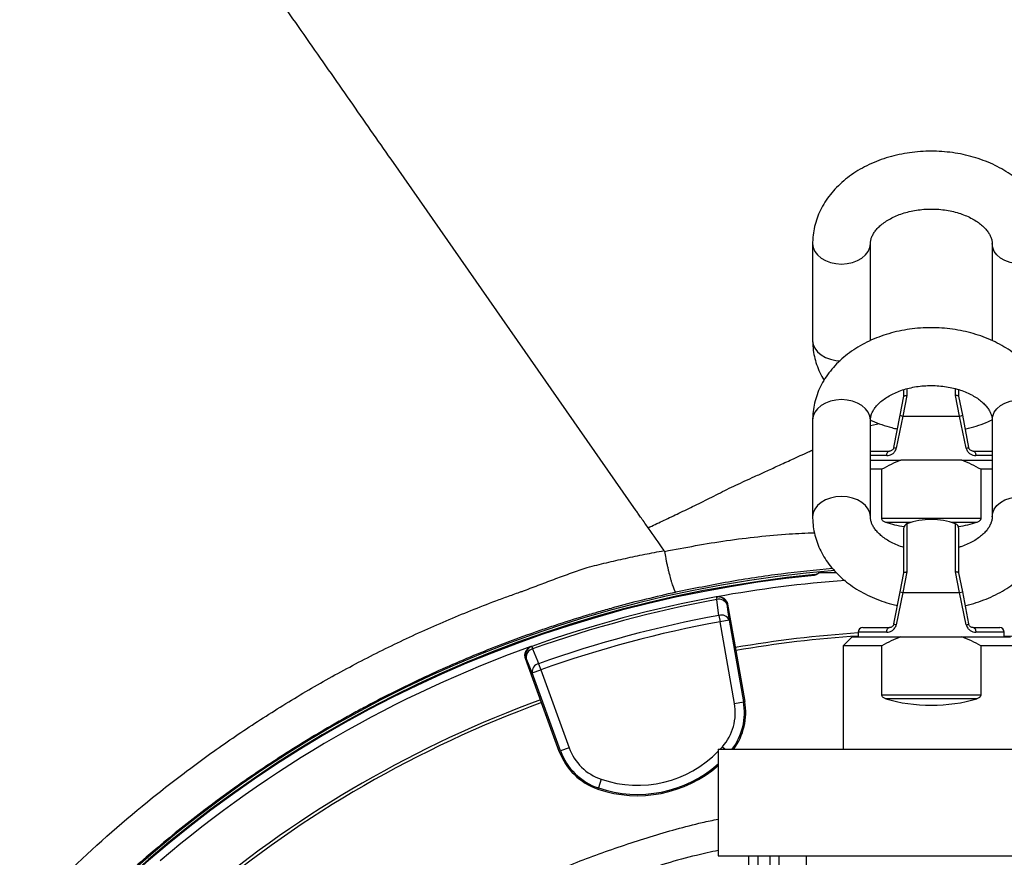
# Model space of a CAD drawing. Header units: millimetres. Extents: x 5255 to 12005, y 4675 to 12925.
# Tile 35 of 38: x 7507 to 9125, y 10173 to 11549. Entities that reach past the tile are written whole.
import ezdxf

# ---------------------------------------------------------------- set-up
doc = ezdxf.new("R2010")
doc.units = ezdxf.units.MM
doc.header["$LTSCALE"] = 5

msp = doc.modelspace()

# ---------------------------------------------------------------- linework, layer by layer
at = {"color": 7, "linetype": 'Continuous', "lineweight": 25}
for p, q in [((8519.8, 10742), (8116.8, 11319.7)), ((8809.5, 11181.1), (8809.5, 11022)), ((8904.5, 11022), (8904.5, 11181.1)), ((9104.5, 11181.1), (9104.5, 11022)), ((8959.5, 10930.2), (8959.5, 10941.5)), ((9049.5, 10941.5), (9049.5, 10930.2)), ((8953.5, 10899.1), (8959.5, 10930.2)), ((8964.5, 10931.6), (8957.9, 10897.7)), ((9051.1, 10897.7), (9044.5, 10931.6)), ((9049.5, 10930.2), (9055.6, 10899.1)), ((8809.5, 10891.1), (8809.5, 10732)), ((8904.5, 10732), (8904.5, 10891.1)), ((8943.2, 10846.3), (8953.5, 10899.1)), ((8957.9, 10897.7), (8947, 10844.8)), ((8957.9, 10897.7), (9051.1, 10897.7)), ((9062.1, 10844.8), (9051.1, 10897.7)), ((9055.6, 10899.1), (9065.8, 10846.3)), ((9104.5, 10891.1), (9104.5, 10732)), ((8904.5, 10840.2), (8935.8, 10840.2)), ((8904.5, 10825.2), (8954.5, 10825.2)), ((9004.5, 10825.2), (8954.5, 10825.2)), ((9054.5, 10825.2), (9004.5, 10825.2)), ((9054.5, 10825.2), (9104.5, 10825.2)), ((9073.2, 10840.2), (9104.5, 10840.2)), ((8923.1, 10810.2), (8904.5, 10810.2)), ((8923.1, 10729.8), (8923.1, 10810.2)), ((9085.9, 10810.2), (9085.9, 10729.8)), ((9104.5, 10810.2), (9085.9, 10810.2)), ((8923.1, 10729.8), (9085.9, 10729.8)), ((8959.5, 10640.2), (8959.5, 10713.8)), ((9049.5, 10713.8), (9049.5, 10640.2)), ((8565.9, 10675.3), (8566.3, 10675.4)), ((8818, 10638.6), (8819.5, 10640.2)), ((8848.8, 10640.2), (8819.5, 10640.2)), ((8953.5, 10609.1), (8959.5, 10640.2)), ((8964.5, 10641.6), (8957.9, 10607.7)), ((9051.1, 10607.7), (9044.5, 10641.6)), ((9049.5, 10640.2), (9055.6, 10609.1)), ((8652.3, 10600.8), (8651.2, 10600.5)), ((8651.2, 10600.5), (8651.9, 10596.2)), ((8943.2, 10556.3), (8953.5, 10609.1)), ((8957.9, 10607.7), (8947, 10554.8)), ((8957.9, 10607.7), (9051.1, 10607.7)), ((9062.1, 10554.8), (9051.1, 10607.7)), ((9055.6, 10609.1), (9065.8, 10556.3)), ((8669.8, 10588.6), (8668.6, 10588.4)), ((8669.8, 10588.6), (8683.3, 10512.3)), ((8655.6, 10570.2), (8657.5, 10559.8)), ((8672.3, 10562.4), (8657.5, 10559.8)), ((8681.2, 10425.5), (8657.5, 10559.8)), ((8672.3, 10562.4), (8696, 10428.1)), ((8892, 10550.2), (8935.8, 10550.2)), ((9073.2, 10550.2), (9117, 10550.2)), ((8874.5, 10535.2), (8859.5, 10520.2)), ((8874.5, 10535.2), (8954.5, 10535.2)), ((8884.5, 10542.7), (8884.5, 10535.2)), ((8954.5, 10535.2), (9004.5, 10535.2)), ((9004.5, 10535.2), (9054.5, 10535.2)), ((9054.5, 10535.2), (9134.5, 10535.2)), ((9124.5, 10535.2), (9124.5, 10542.7)), ((8347.9, 10519.3), (8346.8, 10518.9)), ((8347.9, 10519.3), (8349.4, 10515.1)), ((8859.5, 10520.2), (8859.5, 10350.2)), ((8923.1, 10520.2), (8859.5, 10520.2)), ((8923.1, 10439.8), (8923.1, 10520.2)), ((9149.5, 10520.2), (9085.9, 10520.2)), ((9085.9, 10520.2), (9085.9, 10439.8)), ((8683.3, 10512.3), (8698, 10428.5)), ((8338.8, 10500), (8337.7, 10499.6)), ((8364.2, 10426.8), (8337.7, 10499.6)), ((8359.2, 10490.8), (8362.7, 10480.8)), ((8348.7, 10475.7), (8362.7, 10480.8)), ((8395.3, 10347.6), (8348.7, 10475.7)), ((8362.7, 10480.8), (8409.4, 10352.7)), ((8923.1, 10439.8), (9085.9, 10439.8)), ((8393.3, 10346.8), (8364.2, 10426.8)), ((8681.2, 10425.5), (8696, 10428.1)), ((8698, 10428.5), (8696, 10428.1)), ((9079.4, 10433.1), (8929.6, 10433.1)), ((8393.3, 10346.8), (8395.3, 10347.6)), ((8409.4, 10352.7), (8395.3, 10347.6)), ((8654.5, 10350.2), (9354.5, 10350.2)), ((8654.5, 10350.2), (8654.5, 10175.2)), ((8462.3, 10300.9), (8457.5, 10286.7)), ((8456.8, 10284.7), (8457.5, 10286.7)), ((8654.5, 10175.2), (9354.5, 10175.2)), ((8704.5, 4775.2), (8704.5, 10175.2)), ((8720.1, 4775.2), (8720.1, 10175.2)), ((8740, 4775.2), (8740, 10175.2)), ((8754.4, 4775.2), (8754.4, 10175.2)), ((8799.3, 4775.2), (8799.3, 10175.2))]:
    msp.add_line(p, q, dxfattribs=at)
at = {"color": 8, "linetype": 'Continuous', "lineweight": 25}
for p, q in [((8964.5, 10943), (8964.5, 10931.6)), ((9044.5, 10931.6), (9044.5, 10943)), ((8904.5, 10882), (8919.2, 10885.3)), ((8931.3, 10832.7), (8904.5, 10832.7)), ((9104.5, 10832.7), (9077.8, 10832.7)), ((8971.7, 10723.1), (8929.6, 10723.1)), ((8964.5, 10720.8), (8964.5, 10641.6)), ((9079.4, 10723.1), (9037.3, 10723.1)), ((9044.5, 10641.6), (9044.5, 10720.8)), ((8931.3, 10542.7), (8884.5, 10542.7)), ((9124.5, 10542.7), (9077.8, 10542.7)), ((8657.6, 10350.2), (8661.2, 10354.2)), ((8661.2, 10354.2), (8665.8, 10350.2))]:
    msp.add_line(p, q, dxfattribs=at)
at = {"color": 8, "linetype": 'Continuous', "lineweight": 25, "flags": 128}
for points in [[(8809.5, 11181.1), (8809.5, 11181.1), (8810.4, 11174.5), (8813.1, 11168.2), (8817.5, 11162.4), (8823.4, 11157.3), (8830.6, 11153.2), (8838.9, 11150.1), (8847.8, 11148.2), (8857, 11147.5), (8866.3, 11148.2), (8875.2, 11150.1), (8883.4, 11153.2), (8890.6, 11157.3), (8896.5, 11162.4), (8900.9, 11168.2), (8903.6, 11174.5), (8904.5, 11181.1), (8904.5, 11181.1)], [(9199.5, 11181.1), (9199.5, 11181.1), (9198.6, 11174.5), (9195.9, 11168.2), (9191.5, 11162.4), (9185.6, 11157.3), (9178.4, 11153.2), (9170.2, 11150.1), (9161.3, 11148.2), (9152, 11147.5), (9142.8, 11148.2), (9133.9, 11150.1), (9125.6, 11153.2), (9118.4, 11157.3), (9112.5, 11162.4), (9108.1, 11168.2), (9105.4, 11174.5), (9104.5, 11181.1), (9104.5, 11181.1)], [(8809.5, 11022), (8810.4, 11015.4), (8813.1, 11009.1), (8817.5, 11003.3), (8823.4, 10998.2), (8830.6, 10994.1), (8838.9, 10991), (8847.8, 10989.1), (8854.7, 10988.4)], [(8904.5, 10891.1), (8903.6, 10897.6), (8900.9, 10903.9), (8896.5, 10909.8), (8890.6, 10914.8), (8883.4, 10919), (8875.2, 10922.1), (8866.3, 10924), (8857, 10924.7), (8847.8, 10924), (8838.9, 10922.1), (8830.6, 10919), (8823.4, 10914.8), (8817.5, 10909.8), (8813.1, 10903.9), (8810.4, 10897.6), (8809.5, 10891.1), (8809.5, 10891.1)], [(9104.5, 10891.1), (9105.4, 10897.6), (9108.1, 10903.9), (9112.5, 10909.8), (9118.4, 10914.8), (9125.6, 10919), (9133.9, 10922.1), (9142.8, 10924), (9152, 10924.7), (9161.3, 10924), (9170.2, 10922.1), (9178.4, 10919), (9185.6, 10914.8), (9191.5, 10909.8), (9195.9, 10903.9), (9198.6, 10897.6), (9199.5, 10891.1), (9199.5, 10891.1)], [(8904.5, 10732), (8903.6, 10738.5), (8900.9, 10744.8), (8896.5, 10750.7), (8890.6, 10755.7), (8883.4, 10759.9), (8875.2, 10763), (8866.3, 10764.9), (8857, 10765.6), (8847.8, 10764.9), (8838.9, 10763), (8830.6, 10759.9), (8823.4, 10755.7), (8817.5, 10750.7), (8813.1, 10744.8), (8810.4, 10738.5), (8809.5, 10732)], [(9104.5, 10732), (9105.4, 10738.5), (9108.1, 10744.8), (9112.5, 10750.7), (9118.4, 10755.7), (9125.6, 10759.9), (9133.9, 10763), (9142.8, 10764.9), (9152, 10765.6), (9161.3, 10764.9), (9170.2, 10763), (9178.4, 10759.9), (9185.6, 10755.7), (9191.5, 10750.7), (9195.9, 10744.8), (9198.6, 10738.5), (9199.5, 10732)]]:
    msp.add_lwpolyline(points, dxfattribs=at)
at = {"color": 7, "linetype": 'Continuous', "lineweight": 25, "flags": 128}
for points in [[(8931.3, 10832.7), (8931.4, 10834.2), (8931.6, 10835.6), (8932, 10836.9), (8932.6, 10838), (8933.3, 10838.9), (8934.1, 10839.6), (8935, 10840.1), (8935.8, 10840.2)], [(9073.2, 10840.2), (9074.1, 10840.1), (9075, 10839.6), (9075.8, 10838.9), (9076.4, 10838), (9077, 10836.9), (9077.4, 10835.6), (9077.7, 10834.2), (9077.8, 10832.7)], [(8811.9, 10635.8), (8812.3, 10636.1), (8813.4, 10637.3)], [(8655.6, 10570.2), (8652.6, 10591.2), (8651.9, 10596.2)], [(8668.6, 10588.4), (8670.4, 10575.7), (8672.3, 10562.4)], [(8931.3, 10542.7), (8931.4, 10544.2), (8931.6, 10545.6), (8932, 10546.9), (8932.6, 10548), (8933.3, 10548.9), (8934.1, 10549.6), (8935, 10550.1), (8935.8, 10550.2)], [(9073.2, 10550.2), (9074.1, 10550.1), (9075, 10549.6), (9075.8, 10548.9), (9076.4, 10548), (9077, 10546.9), (9077.4, 10545.6), (9077.7, 10544.2), (9077.8, 10542.7)], [(8349.4, 10515.1), (8357.3, 10495.5), (8359.2, 10490.8)], [(8348.7, 10475.7), (8343.6, 10488.1), (8338.8, 10500)]]:
    msp.add_lwpolyline(points, dxfattribs=at)
at = {"color": 7, "linetype": 'Continuous', "lineweight": 25}
for centre, radius, start, end in [((8959.5, 10910.1), 12.5, 241.3926, 262.9438), ((9049.6, 10910.1), 12.5, 277.0562, 298.6074), ((8947.9, 10852.8), 8.04, 234.6662, 263.6976), ((9061.2, 10852.8), 8.04, 276.3024, 305.3338), ((9004.5, 10607.7), 120, 70.5288, 109.4712), ((8967, 10713.8), 7.5, 109.4712, 180), ((9042, 10713.8), 7.5, 0, 70.5288), ((9004.5, 8675.2), 1975, 94.6098, 178.6219), ((9004.5, 8675.2), 1971.4, 95.5632, 178.6193), ((9004.5, 8675.2), 1970, 95.6122, 178.6184), ((8812.4, 10647.3), 9.99, 275.5401, 314.9987), ((8812.4, 10647.3), 10, 275.4676, 296.9476), ((8812.4, 10647.3), 10, 296.9476, 314.9903), ((9004.5, 8675.2), 1957.5, 94.1366, 100.3655), ((9004.5, 8675.2), 1957.5, 100.4003, 109.5997), ((8653.9, 10585.8), 15, 9.983, 100.3826), ((8959.5, 10620.1), 12.5, 241.3926, 262.9438), ((9049.6, 10620.1), 12.5, 277.0562, 298.6074), ((9004.5, 8675.2), 1953.1, 100.4003, 109.5997), ((8655.9, 10583), 13.8, 23.0896, 106.6162), ((9004.5, 8675.2), 1926.9, 100.4331, 109.5669), ((8659.6, 10557), 13.8, 23.0943, 106.6335), ((9004.5, 8675.2), 1916.3, 100.4331, 109.5669), ((8892, 10542.7), 7.5, 90, 180), ((8947.9, 10562.8), 8.04, 234.6662, 263.6976), ((9061.2, 10562.8), 8.04, 276.3024, 305.3338), ((9117, 10542.7), 7.5, 0, 90), ((9004.5, 8675.2), 1870, 93.6793, 99.9198), ((9004.5, 8675.2), 1865, 93.6891, 99.9195), ((9004.5, 8675.2), 1865, 80.0805, 86.3109), ((9004.5, 8675.2), 1957.5, 109.6366, 130.3421), ((8352.9, 10505.2), 15, 109.6174, 200.017), ((8352.6, 10501.7), 13.8, 103.3838, 186.9104), ((8362.4, 10477.4), 13.8, 103.3665, 186.9057), ((9004.5, 8675.2), 1870, 110.0802, 129.9198), ((9004.5, 8675.2), 1865, 110.0805, 129.9195), ((8597, 10410.7), 85.5, 318.7156, 10), ((8597, 10410.7), 102.6, 323.8937, 10), ((8489.7, 10381.9), 102.6, 200, 251.2844), ((8489.7, 10381.9), 100.5, 200, 251.2844), ((8489.7, 10381.9), 85.5, 200, 251.2844), ((8521.8, 10476.6), 202.6, 251.2844, 310.9129)]:
    msp.add_arc(centre, radius, start, end, dxfattribs=at)
at = {"color": 8, "linetype": 'Continuous', "lineweight": 25}
for centre, radius, start, end in [((8597, 10410.7), 100.5, 323.0099, 10), ((8521.8, 10476.6), 185.5, 251.2844, 315.6673), ((8521.8, 10476.6), 200.5, 251.2844, 311.4384)]:
    msp.add_arc(centre, radius, start, end, dxfattribs=at)
at = {"color": 7, "linetype": 'Continuous', "lineweight": 25}
for centre, start_param, end_param in [((9004.5, 10785.2), 4.16942, 4.399809), ((9004.5, 10785.2), 5.024968, 5.255358), ((9004.5, 10495.2), 4.16942, 5.255358)]:
    msp.add_ellipse(centre, major_axis=(145, 0), ratio=0.5, start_param=start_param, end_param=end_param, dxfattribs=at)
for points, knots in [([(7534.2, 12154.7), (7509.1, 12136.9), (7457.5, 12100.3), (7376.2, 12046.2), (7290.7, 11989.2), (7201.9, 11928.9), (7111.1, 11865.5), (7018.7, 11798.4), (6925.3, 11727.1), (6831.1, 11650.9), (6741.4, 11573.8), (6656.5, 11496.4), (6576.3, 11419.1), (6496.7, 11337.6), (6417.8, 11251.7), (6339.9, 11161.1), (6265.2, 11067.2), (6194.5, 10970.1), (6128.2, 10870.4), (6064.7, 10767.1), (6002.7, 10660.6), (5963.7, 10587.6), (5944.1, 10550.6)], [0, 0, 0, 0, 0.040324, 0.082988, 0.12802, 0.174931, 0.223651, 0.273277, 0.324631, 0.377596, 0.432115, 0.479613, 0.52825, 0.578018, 0.628957, 0.681141, 0.734602, 0.786186, 0.838557, 0.891484, 0.945184, 1, 1, 1, 1]), ([(9199.5, 11181.1), (9199.5, 11184.2), (9199.3, 11191.9), (9197.6, 11204.2), (9194.2, 11217.6), (9189.3, 11230.8), (9183, 11243.5), (9175.2, 11255.7), (9166, 11267.3), (9155.5, 11278.2), (9143.7, 11288.3), (9130.8, 11297.6), (9116.7, 11306), (9101.8, 11313.3), (9086, 11319.5), (9069.5, 11324.6), (9052.5, 11328.5), (9035.2, 11331.3), (9017.5, 11332.8), (8999.8, 11333.1), (8982.1, 11332.1), (8964.6, 11330), (8947.3, 11326.6), (8930.5, 11322), (8914.2, 11316.2), (8898.7, 11309.3), (8883.9, 11301.2), (8870.1, 11292), (8857.5, 11281.8), (8846.1, 11270.7), (8836.1, 11258.8), (8827.7, 11246.2), (8820.7, 11233), (8815.4, 11219.5), (8811.8, 11205.7), (8809.8, 11192.8), (8809.6, 11184.6), (8809.5, 11181.1)], [0, 0, 0, 0, 0.018361, 0.045573, 0.072781, 0.100096, 0.127624, 0.155447, 0.18362, 0.212163, 0.241059, 0.270261, 0.299703, 0.329312, 0.359023, 0.388786, 0.418562, 0.448339, 0.478118, 0.507907, 0.537719, 0.567565, 0.597459, 0.627412, 0.657431, 0.687511, 0.717627, 0.747726, 0.77774, 0.80758, 0.837152, 0.866369, 0.895175, 0.923551, 0.951524, 0.979157, 1, 1, 1, 1]), ([(8904.5, 11181.1), (8904.5, 11181.8), (8904.6, 11184.2), (8905.3, 11188.3), (8907.3, 11193.6), (8910.3, 11198.9), (8914.4, 11204.5), (8919.9, 11210.1), (8926.9, 11215.7), (8935, 11220.9), (8944.2, 11225.6), (8954.4, 11229.8), (8965.4, 11233.1), (8977.1, 11235.7), (8989.2, 11237.3), (9001.6, 11238), (9014.1, 11237.8), (9026.5, 11236.5), (9038.4, 11234.4), (9049.7, 11231.4), (9060.3, 11227.6), (9069.9, 11223.2), (9078.5, 11218.2), (9085.8, 11212.9), (9091.9, 11207.4), (9096.7, 11201.9), (9100.3, 11196.4), (9102.8, 11191.2), (9104.3, 11186.1), (9104.4, 11182.8), (9104.5, 11181.1)], [0, 0, 0, 0, 0.017181, 0.062139, 0.101414, 0.137691, 0.172273, 0.208942, 0.244632, 0.279886, 0.315024, 0.350174, 0.385415, 0.420777, 0.456249, 0.491799, 0.527379, 0.562931, 0.59839, 0.63371, 0.668859, 0.703829, 0.738651, 0.773414, 0.808241, 0.843387, 0.879296, 0.916692, 0.956783, 1, 1, 1, 1]), ([(9199.5, 10891.1), (9199.5, 10894.2), (9199.3, 10901.9), (9197.6, 10914.2), (9194.2, 10927.6), (9189.3, 10940.8), (9183, 10953.5), (9175.2, 10965.7), (9166, 10977.3), (9155.5, 10988.2), (9143.7, 10998.3), (9130.8, 11007.6), (9116.7, 11016), (9101.8, 11023.3), (9086, 11029.5), (9069.5, 11034.6), (9052.5, 11038.5), (9035.2, 11041.3), (9017.5, 11042.8), (8999.8, 11043.1), (8982.1, 11042.1), (8964.6, 11040), (8947.3, 11036.6), (8930.5, 11032), (8914.2, 11026.2), (8898.7, 11019.3), (8883.9, 11011.2), (8870.1, 11002), (8857.5, 10991.8), (8846.1, 10980.7), (8836.1, 10968.8), (8827.7, 10956.2), (8820.7, 10943), (8815.4, 10929.5), (8811.8, 10915.7), (8809.8, 10902.8), (8809.6, 10894.6), (8809.5, 10891.1)], [0, 0, 0, 0, 0.0183614, 0.0455734, 0.072781, 0.1000965, 0.1276239, 0.1554469, 0.18362, 0.2121628, 0.241059, 0.2702613, 0.299703, 0.329312, 0.3590235, 0.3887861, 0.4185618, 0.4483391, 0.4781181, 0.5079069, 0.5377187, 0.5675647, 0.5974586, 0.6274123, 0.6574315, 0.6875115, 0.7176271, 0.7477264, 0.7777401, 0.8075804, 0.8371519, 0.8663693, 0.8951748, 0.9235511, 0.9515241, 0.9791574, 1, 1, 1, 1]), ([(8809.5, 11022), (8809.6, 11018.9), (8809.8, 11011.2), (8811.5, 10998.9), (8814.8, 10985.4), (8819.8, 10972.3), (8824.3, 10962.7), (8827.6, 10957.7), (8828.3, 10956.6)], [0, 0, 0, 0, 0.136263, 0.338208, 0.540121, 0.742833, 0.947119, 1, 1, 1, 1]), ([(8904.5, 10891.1), (8904.5, 10891.8), (8904.6, 10894.2), (8905.3, 10898.3), (8907.3, 10903.6), (8910.3, 10908.9), (8914.4, 10914.5), (8919.9, 10920.1), (8926.9, 10925.7), (8935, 10930.9), (8944.2, 10935.6), (8954.4, 10939.8), (8965.4, 10943.1), (8977.1, 10945.7), (8989.2, 10947.3), (9001.6, 10948), (9014.1, 10947.8), (9026.5, 10946.5), (9038.4, 10944.4), (9049.7, 10941.4), (9060.3, 10937.6), (9069.9, 10933.2), (9078.5, 10928.2), (9085.8, 10922.9), (9091.9, 10917.4), (9096.7, 10911.9), (9100.3, 10906.4), (9102.8, 10901.2), (9104.3, 10896.1), (9104.4, 10892.8), (9104.5, 10891.1)], [0, 0, 0, 0, 0.017181, 0.062139, 0.101414, 0.137691, 0.172273, 0.208942, 0.244632, 0.279886, 0.315024, 0.350174, 0.385415, 0.420777, 0.456249, 0.491799, 0.527379, 0.562931, 0.59839, 0.63371, 0.668859, 0.703829, 0.738651, 0.773414, 0.808241, 0.843387, 0.879296, 0.916692, 0.956783, 1, 1, 1, 1]), ([(8959.5, 10930.2), (8959.6, 10930.4), (8959.7, 10930.6), (8960.2, 10931), (8960.6, 10931.1), (8961.5, 10931.3), (8962, 10931.4), (8963.2, 10931.6), (8963.8, 10931.6), (8964.5, 10931.6)], [0, 0, 0, 0, 0.25, 0.25, 0.5, 0.5, 0.75, 0.75, 1, 1, 1, 1]), ([(9049.5, 10930.2), (9049.5, 10930.4), (9049.3, 10930.6), (9048.8, 10931), (9048.5, 10931.1), (9047.6, 10931.3), (9047.1, 10931.4), (9045.9, 10931.6), (9045.2, 10931.6), (9044.5, 10931.6)], [0, 0, 0, 0, 0.25, 0.25, 0.5, 0.5, 0.75, 0.75, 1, 1, 1, 1]), ([(8904.5, 10891.4), (8905.5, 10890.9), (8911.4, 10888), (8923.1, 10883.7), (8937.1, 10879.1), (8945.9, 10877.2), (8949.1, 10876.5)], [0, 0, 0, 0, 0.069323, 0.432847, 0.796997, 1, 1, 1, 1]), ([(9060, 10876.4), (9060.5, 10876.5), (9066.8, 10877.7), (9078.5, 10881.2), (9092.9, 10886.1), (9101.3, 10889.9), (9104.5, 10891.4)], [0, 0, 0, 0, 0.034972, 0.401255, 0.768339, 1, 1, 1, 1]), ([(8931.3, 10832.7), (8932.9, 10832.7), (8934.5, 10832.9), (8937.7, 10833.9), (8939.3, 10834.6), (8941.5, 10836.1), (8942.2, 10836.7), (8943.5, 10838), (8944.1, 10838.7), (8945.2, 10840.3), (8945.7, 10841.1), (8946.5, 10842.9), (8946.8, 10843.8), (8947, 10844.8)], [0, 0, 0, 0, 0.25, 0.25, 0.5, 0.5, 0.625, 0.625, 0.75, 0.75, 0.875, 0.875, 1, 1, 1, 1]), ([(8943.2, 10846.3), (8943.1, 10845.7), (8942.9, 10845.1), (8942.5, 10844.1), (8942.2, 10843.7), (8941.3, 10842.5), (8940.6, 10841.9), (8939.3, 10841), (8938.6, 10840.7), (8937.2, 10840.3), (8936.5, 10840.2), (8935.8, 10840.2)], [0, 0, 0, 0, 0.125, 0.125, 0.25, 0.25, 0.5, 0.5, 0.75, 0.75, 1, 1, 1, 1]), ([(9062.1, 10844.8), (9062.3, 10843.8), (9062.6, 10842.9), (9063.4, 10841.1), (9063.9, 10840.2), (9065, 10838.7), (9065.6, 10838), (9066.9, 10836.7), (9067.6, 10836.1), (9069.1, 10835.1), (9069.8, 10834.7), (9071.4, 10833.9), (9072.2, 10833.6), (9074.6, 10832.9), (9076.2, 10832.7), (9077.8, 10832.7)], [0, 0, 0, 0, 0.125, 0.125, 0.25, 0.25, 0.375, 0.375, 0.5, 0.5, 0.625, 0.625, 0.75, 0.75, 1, 1, 1, 1]), ([(9073.2, 10840.2), (9072.6, 10840.2), (9071.9, 10840.3), (9070.5, 10840.7), (9069.8, 10841), (9068.4, 10841.9), (9067.7, 10842.5), (9066.9, 10843.7), (9066.6, 10844.1), (9066.1, 10845.1), (9066, 10845.7), (9065.8, 10846.3)], [0, 0, 0, 0, 0.25, 0.25, 0.5, 0.5, 0.75, 0.75, 0.875, 0.875, 1, 1, 1, 1]), ([(8539.3, 10714.1), (8537.7, 10716.3), (8534, 10721.6), (8528, 10730.2), (8523.3, 10736.9), (8520.9, 10740.4), (8519.8, 10742)], [0.110006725, 0.110006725, 0.110006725, 0.110006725, 0.1111083, 0.112209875, 0.11331145, 0.114413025, 0.114413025, 0.114413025, 0.114413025]), ([(8809.5, 10732), (8809.6, 10728.9), (8809.8, 10721.2), (8811.5, 10708.9), (8814.9, 10695.4), (8819.7, 10682.3), (8826.1, 10669.6), (8833.9, 10657.4), (8843, 10645.8), (8853.5, 10634.9), (8865.3, 10624.7), (8878.3, 10615.5), (8892.3, 10607.1), (8907.3, 10599.8), (8923.1, 10593.6), (8937.1, 10589.1), (8945.9, 10587.2), (8949.1, 10586.5)], [0, 0, 0, 0, 0.0452944, 0.1124221, 0.1795387, 0.2469214, 0.3148271, 0.3834617, 0.45296, 0.5233705, 0.5946526, 0.6666898, 0.7393175, 0.812358, 0.8856513, 0.9590708, 1, 1, 1, 1]), ([(8959.5, 10681.8), (8959.5, 10681.8), (8955.7, 10682.8), (8948.8, 10685.5), (8939.1, 10689.9), (8930.6, 10694.9), (8923.2, 10700.2), (8917.2, 10705.7), (8912.3, 10711.2), (8908.7, 10716.7), (8906.3, 10721.9), (8904.8, 10727), (8904.6, 10730.3), (8904.5, 10732)], [0, 0, 0, 0, 0.000708, 0.0966, 0.192004, 0.287003, 0.38184, 0.476853, 0.572738, 0.670702, 0.772725, 0.882099, 1, 1, 1, 1]), ([(8929.6, 10723.1), (8928.9, 10723.4), (8928.1, 10723.6), (8926.7, 10724.3), (8926, 10724.8), (8924.8, 10725.8), (8924.2, 10726.5), (8923.4, 10728), (8923.1, 10728.9), (8923.1, 10729.8)], [0, 0, 0, 0, 0.25, 0.25, 0.5, 0.5, 0.75, 0.75, 1, 1, 1, 1]), ([(9104.5, 10732), (9104.5, 10731.3), (9104.5, 10728.9), (9103.7, 10724.8), (9101.8, 10719.5), (9098.8, 10714.2), (9094.6, 10708.6), (9089.1, 10703), (9082.2, 10697.4), (9074.1, 10692.2), (9064.9, 10687.5), (9056.6, 10684), (9051.2, 10682.4), (9049.5, 10681.9)], [0, 0, 0, 0, 0.046897, 0.169609, 0.276812, 0.375829, 0.470221, 0.57031, 0.667726, 0.763954, 0.859862, 0.955805, 1, 1, 1, 1]), ([(9060, 10586.4), (9060.5, 10586.5), (9066.8, 10587.7), (9078.5, 10591.2), (9094.8, 10596.9), (9110.4, 10603.8), (9125.1, 10611.9), (9138.9, 10621.1), (9151.5, 10631.3), (9162.9, 10642.4), (9172.9, 10654.3), (9181.4, 10666.9), (9188.3, 10680.1), (9193.6, 10693.6), (9197.3, 10707.4), (9199.2, 10720.3), (9199.4, 10728.5), (9199.5, 10732)], [0, 0, 0, 0, 0.007054, 0.080941, 0.154989, 0.229187, 0.303473, 0.377719, 0.451753, 0.52536, 0.598304, 0.670374, 0.741428, 0.811424, 0.880425, 0.948588, 1, 1, 1, 1]), ([(9085.9, 10729.8), (9085.9, 10729.4), (9085.9, 10728.9), (9085.6, 10728.1), (9085.5, 10727.6), (9085, 10726.9), (9084.8, 10726.5), (9084.2, 10725.9), (9084, 10725.6), (9083, 10724.8), (9082.3, 10724.3), (9080.9, 10723.6), (9080.2, 10723.4), (9079.4, 10723.1)], [0, 0, 0, 0, 0.125, 0.125, 0.25, 0.25, 0.375, 0.375, 0.5, 0.5, 0.75, 0.75, 1, 1, 1, 1]), ([(8439.2, 10649), (8449.6, 10651.6), (8460.1, 10654.2), (8481, 10659.2), (8491.5, 10661.6), (8512.5, 10666.3), (8523, 10668.5), (8544.2, 10672.7), (8554.8, 10674.7), (8565.4, 10676.7)], [0, 0, 0, 0, 0.25, 0.25, 0.5, 0.5, 0.75, 0.75, 1, 1, 1, 1]), ([(8565.9, 10675.3), (8566.6, 10671.6), (8567.3, 10667.7), (8568.5, 10661.8), (8568.9, 10659.8), (8569.8, 10655.8), (8570.2, 10653.8), (8571.1, 10649.9), (8571.6, 10647.9), (8572.5, 10644), (8573, 10642.1), (8574.4, 10636.5), (8575.3, 10633), (8576.7, 10628), (8577.2, 10626.4), (8578.1, 10623.4), (8578.5, 10622), (8579.4, 10619.3), (8579.8, 10618.1), (8580.6, 10615.8), (8580.9, 10614.7), (8581.7, 10612.9), (8582, 10612), (8582.7, 10610.6), (8583, 10610), (8583.5, 10609), (8583.8, 10608.7), (8584.1, 10608.3), (8584.3, 10608.2), (8584.5, 10608.1), (8584.6, 10608.1), (8584.7, 10608.1)], [0, 0, 0, 0, 0.125, 0.125, 0.1875, 0.1875, 0.25, 0.25, 0.3125, 0.3125, 0.375, 0.375, 0.5, 0.5, 0.5625, 0.5625, 0.625, 0.625, 0.6875, 0.6875, 0.75, 0.75, 0.8125, 0.8125, 0.875, 0.875, 0.9375, 0.9375, 0.96875, 0.96875, 1, 1, 1, 1]), ([(8335.9, 10611), (8340.2, 10612.7), (8344.5, 10614.3), (8353.1, 10617.6), (8357.3, 10619.2), (8370.2, 10624.1), (8378.8, 10627.4), (8391.7, 10632.2), (8396, 10633.7), (8404.6, 10636.8), (8408.9, 10638.4), (8421.8, 10643.1), (8430.5, 10646), (8439.2, 10649)], [0, 0, 0, 0, 0.125, 0.125, 0.25, 0.25, 0.5, 0.5, 0.625, 0.625, 0.75, 0.75, 1, 1, 1, 1]), ([(8818, 10638.6), (8817.1, 10637.8), (8816.2, 10637.2), (8814.1, 10636.2), (8813, 10635.9), (8811.9, 10635.8)], [0, 0, 0, 0, 0.5, 0.5, 1, 1, 1, 1]), ([(8959.5, 10640.2), (8959.6, 10640.4), (8959.7, 10640.6), (8960.2, 10641), (8960.6, 10641.1), (8961.5, 10641.3), (8962, 10641.4), (8963.2, 10641.6), (8963.8, 10641.6), (8964.5, 10641.6)], [0, 0, 0, 0, 0.25, 0.25, 0.5, 0.5, 0.75, 0.75, 1, 1, 1, 1]), ([(9049.5, 10640.2), (9049.5, 10640.4), (9049.3, 10640.6), (9048.8, 10641), (9048.5, 10641.1), (9047.6, 10641.3), (9047.1, 10641.4), (9045.9, 10641.6), (9045.2, 10641.6), (9044.5, 10641.6)], [0, 0, 0, 0, 0.25, 0.25, 0.5, 0.5, 0.75, 0.75, 1, 1, 1, 1]), ([(7259.9, 9744.3), (7261.8, 9747.4), (7263.8, 9750.6), (7267.7, 9756.8), (7273.6, 9766.2), (7279.6, 9775.5), (7291.6, 9794), (7299.8, 9806.2), (7324.6, 9842.8), (7341.6, 9866.7), (7376.7, 9914), (7394.8, 9937.2), (7431.9, 9983), (7451, 10005.5), (7490.1, 10049.7), (7510.1, 10071.4), (7540.8, 10103.3), (7551.1, 10113.9), (7572, 10134.7), (7582.5, 10144.9), (7635.6, 10195.7), (7679.6, 10234.2), (7747.7, 10289.2), (7770.8, 10307), (7817.7, 10341.7), (7841.4, 10358.5), (7889.8, 10391.2), (7914.3, 10407), (7964.1, 10437.7), (7989.3, 10452.6), (8027.8, 10474.1), (8040.7, 10481.1), (8066.6, 10494.9), (8079.7, 10501.6), (8119, 10521.4), (8145.4, 10534), (8198.9, 10558), (8225.9, 10569.4), (8266.8, 10585.7), (8280.5, 10591), (8301.2, 10598.7), (8308.1, 10601.2), (8318.5, 10604.9), (8323.7, 10606.8), (8329, 10608.6), (8332.4, 10609.8), (8334.2, 10610.4), (8335.9, 10611)], [0, 0, 0, 0, 0.007813, 0.007813, 0.015625, 0.03125, 0.03125, 0.0625, 0.0625, 0.125, 0.125, 0.1875, 0.1875, 0.25, 0.25, 0.3125, 0.3125, 0.34375, 0.34375, 0.375, 0.375, 0.5, 0.5, 0.5625, 0.5625, 0.625, 0.625, 0.6875, 0.6875, 0.75, 0.75, 0.78125, 0.78125, 0.8125, 0.8125, 0.875, 0.875, 0.9375, 0.9375, 0.96875, 0.96875, 0.984375, 0.984375, 0.992188, 0.996094, 0.996094, 1, 1, 1, 1]), ([(8584.7, 10608.1), (8551.9, 10600.9), (8519.5, 10593), (8479.4, 10582.1), (8471.4, 10579.8), (8455.5, 10575.3), (8447.5, 10573), (8423.7, 10565.8), (8407.9, 10560.9), (8384.2, 10553.1), (8376.4, 10550.5), (8360.7, 10545.2), (8352.8, 10542.4), (8329.4, 10534.1), (8313.9, 10528.4), (8267.5, 10510.6), (8236.9, 10497.9), (8176.4, 10471.1), (8146.4, 10456.9), (8101.9, 10434.5), (8087.1, 10426.8), (8065.1, 10415), (8057.8, 10411), (8043.2, 10402.9), (8035.9, 10398.8), (7999.8, 10378.2), (7971.3, 10361.1), (7915.5, 10325.4), (7888, 10306.9), (7807.1, 10249.5), (7755.1, 10208.5), (7680.1, 10143), (7655.6, 10120.5), (7619.5, 10085.7), (7607.7, 10074), (7584.1, 10050.1), (7572.5, 10038), (7538.2, 10001.3), (7515.9, 9976.3), (7472.6, 9925.1), (7451.7, 9899), (7411.1, 9845.8), (7391.6, 9818.8), (7353.8, 9763.6), (7335.6, 9735.6), (7318.1, 9707)], [0, 0, 0, 0, 0.0625, 0.0625, 0.078125, 0.078125, 0.09375, 0.09375, 0.125, 0.125, 0.140625, 0.140625, 0.15625, 0.15625, 0.1875, 0.1875, 0.25, 0.25, 0.3125, 0.3125, 0.34375, 0.34375, 0.359375, 0.359375, 0.375, 0.375, 0.4375, 0.4375, 0.5, 0.5, 0.625, 0.625, 0.6875, 0.6875, 0.71875, 0.71875, 0.75, 0.75, 0.8125, 0.8125, 0.875, 0.875, 0.9375, 0.9375, 1, 1, 1, 1]), ([(8652.3, 10600.8), (8653.3, 10600.9), (8654.3, 10601), (8656.2, 10601), (8657.2, 10600.9), (8659.2, 10600.4), (8660.1, 10600.1), (8661.9, 10599.4), (8662.8, 10598.9), (8664.4, 10597.8), (8665.1, 10597.1), (8666.5, 10595.7), (8667.1, 10594.9), (8668.2, 10593.3), (8668.6, 10592.4), (8669.4, 10590.5), (8669.6, 10589.6), (8669.8, 10588.6)], [0, 0, 0, 0, 0.125, 0.125, 0.25, 0.25, 0.375, 0.375, 0.5, 0.5, 0.625, 0.625, 0.75, 0.75, 0.875, 0.875, 1, 1, 1, 1]), ([(8931.3, 10542.7), (8932.9, 10542.7), (8934.5, 10542.9), (8937.7, 10543.9), (8939.3, 10544.6), (8941.5, 10546.1), (8942.2, 10546.7), (8943.5, 10548), (8944.1, 10548.7), (8945.2, 10550.3), (8945.7, 10551.1), (8946.5, 10552.9), (8946.8, 10553.8), (8947, 10554.8)], [0, 0, 0, 0, 0.25, 0.25, 0.5, 0.5, 0.625, 0.625, 0.75, 0.75, 0.875, 0.875, 1, 1, 1, 1]), ([(8943.2, 10556.3), (8943.1, 10555.7), (8942.9, 10555.1), (8942.5, 10554.1), (8942.2, 10553.7), (8941.3, 10552.5), (8940.6, 10551.9), (8939.3, 10551), (8938.6, 10550.7), (8937.2, 10550.3), (8936.5, 10550.2), (8935.8, 10550.2)], [0, 0, 0, 0, 0.125, 0.125, 0.25, 0.25, 0.5, 0.5, 0.75, 0.75, 1, 1, 1, 1]), ([(9062.1, 10554.8), (9062.3, 10553.8), (9062.6, 10552.9), (9063.4, 10551.1), (9063.9, 10550.2), (9065, 10548.7), (9065.6, 10548), (9066.9, 10546.7), (9067.6, 10546.1), (9069.1, 10545.1), (9069.8, 10544.7), (9071.4, 10543.9), (9072.2, 10543.6), (9074.6, 10542.9), (9076.2, 10542.7), (9077.8, 10542.7)], [0, 0, 0, 0, 0.125, 0.125, 0.25, 0.25, 0.375, 0.375, 0.5, 0.5, 0.625, 0.625, 0.75, 0.75, 1, 1, 1, 1]), ([(9073.2, 10550.2), (9072.6, 10550.2), (9071.9, 10550.3), (9070.5, 10550.7), (9069.8, 10551), (9068.4, 10551.9), (9067.7, 10552.5), (9066.9, 10553.7), (9066.6, 10554.1), (9066.1, 10555.1), (9066, 10555.7), (9065.8, 10556.3)], [0, 0, 0, 0, 0.25, 0.25, 0.5, 0.5, 0.75, 0.75, 0.875, 0.875, 1, 1, 1, 1]), ([(8337.7, 10499.6), (8337.4, 10500.6), (8337.1, 10501.5), (8336.8, 10503.4), (8336.8, 10504.4), (8336.9, 10506.4), (8337, 10507.4), (8337.5, 10509.3), (8337.8, 10510.2), (8338.6, 10512), (8339.1, 10512.9), (8340.3, 10514.5), (8341, 10515.2), (8342.4, 10516.5), (8343.2, 10517.1), (8344.9, 10518.1), (8345.8, 10518.5), (8346.8, 10518.9)], [0, 0, 0, 0, 0.125, 0.125, 0.25, 0.25, 0.375, 0.375, 0.5, 0.5, 0.625, 0.625, 0.75, 0.75, 0.875, 0.875, 1, 1, 1, 1]), ([(8929.6, 10433.1), (8928.9, 10433.4), (8928.1, 10433.6), (8926.7, 10434.3), (8926, 10434.8), (8924.8, 10435.8), (8924.2, 10436.5), (8923.4, 10438), (8923.1, 10438.9), (8923.1, 10439.8)], [0, 0, 0, 0, 0.25, 0.25, 0.5, 0.5, 0.75, 0.75, 1, 1, 1, 1]), ([(9085.9, 10439.8), (9085.9, 10439.4), (9085.9, 10438.9), (9085.6, 10438.1), (9085.5, 10437.6), (9085, 10436.9), (9084.8, 10436.5), (9084.2, 10435.9), (9084, 10435.6), (9083, 10434.8), (9082.3, 10434.3), (9080.9, 10433.6), (9080.2, 10433.4), (9079.4, 10433.1)], [0, 0, 0, 0, 0.125, 0.125, 0.25, 0.25, 0.375, 0.375, 0.5, 0.5, 0.75, 0.75, 1, 1, 1, 1])]:
    msp.add_open_spline(points, degree=3, knots=knots, dxfattribs=at)
for points in [[(8116.8, 11319.7), (8095.2, 11350.6), (8050.1, 11415.3), (7978.5, 11517.8), (7905.5, 11622.5), (7833.6, 11725.6), (7765.5, 11823.2), (7703.9, 11911.4), (7651.5, 11986.6), (7624.2, 12025.8), (7612.7, 12042.2)], [(8954.5, 10825.2), (8943.6, 10821), (8933.2, 10815.9), (8923.1, 10810.2)], [(9085.9, 10810.2), (9075.8, 10815.9), (9065.4, 10821), (9054.5, 10825.2)], [(8565.4, 10676.7), (8556.5, 10689.4), (8547.8, 10701.9), (8539.3, 10714.1)], [(8565.9, 10675.3), (8565.7, 10675.8), (8565.6, 10676.2), (8565.4, 10676.7)], [(8954.5, 10535.2), (8943.6, 10531), (8933.2, 10525.9), (8923.1, 10520.2)], [(9085.9, 10520.2), (9075.8, 10525.9), (9065.4, 10531), (9054.5, 10535.2)]]:
    msp.add_open_spline(points, degree=3, dxfattribs=at)
at = {"color": 8, "linetype": 'Continuous', "lineweight": 25}
for points, knots in [([(8539.3, 10714.1), (8547, 10717.7), (8562.8, 10725.3), (8587.2, 10736.9), (8613.2, 10749.3), (8640.5, 10762.8), (8664, 10775), (8683.5, 10784.3), (8698.7, 10791.3), (8714.9, 10798.6), (8732.9, 10806.9), (8753.4, 10816.3), (8776.9, 10827.1), (8796, 10835.8), (8807.2, 10841), (8809.5, 10842.1)], [0, 0, 0, 0, 0.085671, 0.175608, 0.270796, 0.374402, 0.48126, 0.536289, 0.590963, 0.649243, 0.714905, 0.789759, 0.875042, 0.974782, 1, 1, 1, 1]), ([(8566.3, 10675.4), (8600.2, 10681.8), (8651.2, 10691.4), (8719.8, 10699.8), (8767.8, 10704.2), (8798.7, 10705.5), (8812.4, 10706.1)], [0, 0, 0, 0, 0.415312, 0.623811, 0.83273, 1, 1, 1, 1]), ([(8842.3, 10647.2), (8814.2, 10644.4), (8757.2, 10638.8), (8671.1, 10625.8), (8613.5, 10614), (8584.7, 10608.1)], [0, 0, 0, 0, 0.326616, 0.662885, 1, 1, 1, 1]), ([(7550.8, 8010), (7548.9, 8013.8), (7532.1, 8047.9), (7505.8, 8114.9), (7474, 8207), (7449.4, 8297.3), (7430.6, 8385), (7416.8, 8473.8), (7407.9, 8563.3), (7404, 8653), (7405.2, 8742.7), (7411.6, 8832.4), (7423.2, 8921.9), (7439.8, 9010.7), (7461.3, 9098.5), (7487.6, 9184.8), (7518.7, 9269.4), (7554.7, 9352), (7595.3, 9432.6), (7640.5, 9510.9), (7689.9, 9586.6), (7743.4, 9659.4), (7800.8, 9728.8), (7861.9, 9794.7), (7926.7, 9857.1), (7994.9, 9915.8), (8066.3, 9970.8), (8140.5, 10021.6), (8216.9, 10067.8), (8295.5, 10109.4), (8375.9, 10146.5), (8458.4, 10179.2), (8542.6, 10207), (8608.1, 10225.8), (8645.7, 10233.7), (8654.5, 10235.5)], [0, 0, 0, 0, 0.00447, 0.040156, 0.075735, 0.10718, 0.138726, 0.170322, 0.201917, 0.233462, 0.264907, 0.296518, 0.32823, 0.359994, 0.391758, 0.423472, 0.455084, 0.486711, 0.518437, 0.550215, 0.581993, 0.61372, 0.645347, 0.676858, 0.708467, 0.740126, 0.771785, 0.803394, 0.834904, 0.865936, 0.897063, 0.928238, 0.959412, 0.990538, 1, 1, 1, 1]), ([(8654.5, 10184), (8642.5, 10181.4), (8597.3, 10171.6), (8520.5, 10147.9), (8424.8, 10113.1), (8331.8, 10071.9), (8246.1, 10027.1), (8167.5, 9979.5), (8095.7, 9930.3), (8026.5, 9877.1), (7960.4, 9820.1), (7897.6, 9759.7), (7838.4, 9695.8), (7782.8, 9628.6), (7731, 9558.1), (7683.1, 9484.8), (7639.4, 9408.9), (7600, 9330.8), (7565.2, 9250.8), (7535, 9168.8), (7509.5, 9085.2), (7488.7, 9000.2), (7472.6, 8914.2), (7461.4, 8827.5), (7455.2, 8740.6), (7454, 8653.7), (7457.8, 8566.8), (7466.4, 8480.2), (7479.8, 8394.1), (7498, 8309.1), (7522, 8221.2), (7552.9, 8131.7), (7578.3, 8066.9), (7594.4, 8034.3), (7596, 8031)], [0, 0, 0, 0, 0.013492, 0.050553, 0.087654, 0.124716, 0.161658, 0.193306, 0.225053, 0.25685, 0.288647, 0.320395, 0.352043, 0.383807, 0.415672, 0.447588, 0.479504, 0.511368, 0.543132, 0.574876, 0.606721, 0.638618, 0.670514, 0.702358, 0.734102, 0.765675, 0.797349, 0.829073, 0.860798, 0.892473, 0.924047, 0.960353, 0.995996, 1, 1, 1, 1])]:
    msp.add_open_spline(points, degree=3, knots=knots, dxfattribs=at)

doc.saveas('drawing.dxf')
